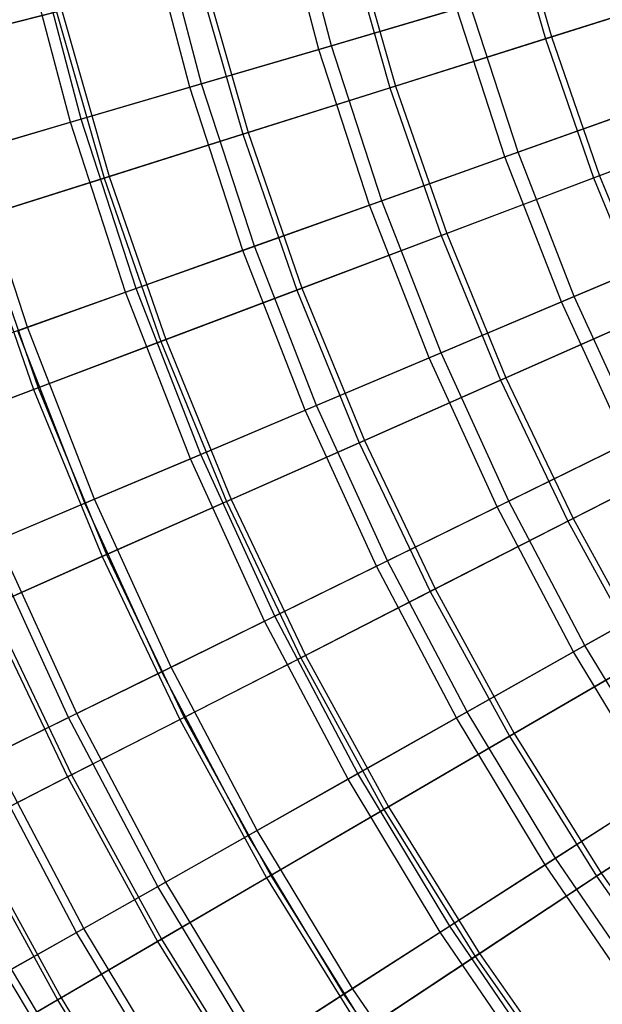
# Model space of a CAD drawing. Extents: x 0.1 to 12.1, y -6 to 6.
# Tile 12 of 256: x 1.5 to 2.4, y -2.6 to -1.2. Entities that reach past the tile are written whole.
import ezdxf

# ---------------------------------------------------------------- set-up
doc = ezdxf.new("R2010")
doc.units = 0
doc.header["$LTSCALE"] = 2.54
doc.layers.get('0').update_dxf_attribs({"linetype": 'CONTINUOUS'})

# ---------------------------------------------------------------- blocks, each defined once
blk = doc.blocks.new('DROPS_COLOR_B-11195_STL')
at = {"color": 0}
for p, q in [((1.9582, -1.2044, 11.4426), (1.8961, -0.9683, 11.4426)), ((1.9582, -1.2044, 11.4426), (1.8961, -0.9683, 11.4426)), ((1.9768, -1.1989, 3.9205), (1.915, -0.9639, 3.9205)), ((1.9768, -1.1989, 3.9205), (1.915, -0.9639, 3.9205)), ((1.7834, -1.2557, 4.177), (1.7187, -1.0095, 4.177)), ((1.7834, -1.2557, 4.177), (1.7187, -1.0095, 4.177)), ((1.766, -1.2608, 11.1851), (1.701, -1.0136, 11.1851)), ((1.766, -1.2608, 11.1851), (1.701, -1.0136, 11.1851)), ((1.5878, -1.3131, 10.9169), (1.5202, -1.0557, 10.9169)), ((1.5878, -1.3131, 10.9169), (1.5202, -1.0557, 10.9169)), ((1.6039, -1.3084, 4.4442), (1.5365, -1.0519, 4.4442)), ((1.6039, -1.3084, 4.4442), (1.5365, -1.0519, 4.4442)), ((1.9582, -1.2044, 11.4426), (2.1637, -1.1441, 11.6886)), ((1.9582, -1.2044, 11.4426), (2.1637, -1.1441, 11.6886)), ((2.1835, -1.1382, 3.6756), (1.9768, -1.1989, 3.9205)), ((2.1835, -1.1382, 3.6756), (1.9768, -1.1989, 3.9205)), ((2.2353, -1.3646, 11.6886), (2.1637, -1.1441, 11.6886)), ((2.2353, -1.3646, 11.6886), (2.1637, -1.1441, 11.6886)), ((2.2548, -1.3577, 3.6756), (2.1835, -1.1382, 3.6756)), ((2.2548, -1.3577, 3.6756), (2.1835, -1.1382, 3.6756)), ((1.9768, -1.1989, 3.9205), (1.7834, -1.2557, 4.177)), ((1.9768, -1.1989, 3.9205), (1.7834, -1.2557, 4.177)), ((2.0519, -1.4301, 3.9205), (1.9768, -1.1989, 3.9205)), ((2.0519, -1.4301, 3.9205), (1.9768, -1.1989, 3.9205)), ((1.766, -1.2608, 11.1851), (1.9582, -1.2044, 11.4426)), ((1.766, -1.2608, 11.1851), (1.9582, -1.2044, 11.4426)), ((2.0336, -1.4366, 11.4426), (1.9582, -1.2044, 11.4426)), ((2.0336, -1.4366, 11.4426), (1.9582, -1.2044, 11.4426)), ((1.5878, -1.3131, 10.9169), (1.766, -1.2608, 11.1851)), ((1.5878, -1.3131, 10.9169), (1.766, -1.2608, 11.1851)), ((1.7834, -1.2557, 4.177), (1.6039, -1.3084, 4.4442)), ((1.7834, -1.2557, 4.177), (1.6039, -1.3084, 4.4442)), ((1.845, -1.5039, 11.1851), (1.766, -1.2608, 11.1851)), ((1.845, -1.5039, 11.1851), (1.766, -1.2608, 11.1851)), ((1.8621, -1.4978, 4.177), (1.7834, -1.2557, 4.177)), ((1.8621, -1.4978, 4.177), (1.7834, -1.2557, 4.177)), ((2.2353, -1.3646, 11.6886), (2.4495, -1.2882, 11.9225)), ((2.2353, -1.3646, 11.6886), (2.4495, -1.2882, 11.9225)), ((2.4702, -1.2808, 3.443), (2.2548, -1.3577, 3.6756)), ((2.4702, -1.2808, 3.443), (2.2548, -1.3577, 3.6756)), ((1.4241, -1.3612, 10.6389), (1.5878, -1.3131, 10.9169)), ((1.4241, -1.3612, 10.6389), (1.5878, -1.3131, 10.9169)), ((1.6039, -1.3084, 4.4442), (1.4388, -1.3569, 4.7214)), ((1.6039, -1.3084, 4.4442), (1.4388, -1.3569, 4.7214)), ((1.6701, -1.5663, 10.9169), (1.5878, -1.3131, 10.9169)), ((1.6701, -1.5663, 10.9169), (1.5878, -1.3131, 10.9169)), ((1.6859, -1.5607, 4.4442), (1.6039, -1.3084, 4.4442)), ((1.6859, -1.5607, 4.4442), (1.6039, -1.3084, 4.4442)), ((1.5238, -1.6185, 4.7214), (1.4388, -1.3569, 4.7214)), ((1.5238, -1.6185, 4.7214), (1.4388, -1.3569, 4.7214)), ((2.2548, -1.3577, 3.6756), (2.0519, -1.4301, 3.9205)), ((2.2548, -1.3577, 3.6756), (2.0519, -1.4301, 3.9205)), ((2.3386, -1.5727, 3.6756), (2.2548, -1.3577, 3.6756)), ((2.3386, -1.5727, 3.6756), (2.2548, -1.3577, 3.6756)), ((2.0336, -1.4366, 11.4426), (2.2353, -1.3646, 11.6886)), ((2.0336, -1.4366, 11.4426), (2.2353, -1.3646, 11.6886)), ((2.3195, -1.5808, 11.6886), (2.2353, -1.3646, 11.6886)), ((2.3195, -1.5808, 11.6886), (2.2353, -1.3646, 11.6886)), ((1.845, -1.5039, 11.1851), (2.0336, -1.4366, 11.4426)), ((1.845, -1.5039, 11.1851), (2.0336, -1.4366, 11.4426)), ((2.0519, -1.4301, 3.9205), (1.8621, -1.4978, 4.177)), ((2.0519, -1.4301, 3.9205), (1.8621, -1.4978, 4.177)), ((2.1222, -1.6641, 11.4426), (2.0336, -1.4366, 11.4426)), ((2.1222, -1.6641, 11.4426), (2.0336, -1.4366, 11.4426)), ((2.1401, -1.6566, 3.9205), (2.0519, -1.4301, 3.9205)), ((2.1401, -1.6566, 3.9205), (2.0519, -1.4301, 3.9205)), ((2.3195, -1.5808, 11.6886), (2.529, -1.4922, 11.9225)), ((2.3195, -1.5808, 11.6886), (2.529, -1.4922, 11.9225)), ((2.5492, -1.4837, 3.443), (2.3386, -1.5727, 3.6756)), ((2.5492, -1.4837, 3.443), (2.3386, -1.5727, 3.6756)), ((1.6701, -1.5663, 10.9169), (1.845, -1.5039, 11.1851)), ((1.6701, -1.5663, 10.9169), (1.845, -1.5039, 11.1851)), ((1.8621, -1.4978, 4.177), (1.6859, -1.5607, 4.4442)), ((1.8621, -1.4978, 4.177), (1.6859, -1.5607, 4.4442)), ((1.9377, -1.7421, 11.1851), (1.845, -1.5039, 11.1851)), ((1.9377, -1.7421, 11.1851), (1.845, -1.5039, 11.1851)), ((1.9544, -1.735, 4.177), (1.8621, -1.4978, 4.177)), ((1.9544, -1.735, 4.177), (1.8621, -1.4978, 4.177)), ((1.5094, -1.6237, 10.6389), (1.6701, -1.5663, 10.9169)), ((1.5094, -1.6237, 10.6389), (1.6701, -1.5663, 10.9169)), ((1.6859, -1.5607, 4.4442), (1.5238, -1.6185, 4.7214)), ((1.6859, -1.5607, 4.4442), (1.5238, -1.6185, 4.7214)), ((1.7667, -1.8144, 10.9169), (1.6701, -1.5663, 10.9169)), ((1.7667, -1.8144, 10.9169), (1.6701, -1.5663, 10.9169)), ((1.7821, -1.8079, 4.4442), (1.6859, -1.5607, 4.4442)), ((1.7821, -1.8079, 4.4442), (1.6859, -1.5607, 4.4442)), ((2.1222, -1.6641, 11.4426), (2.3195, -1.5808, 11.6886)), ((2.1222, -1.6641, 11.4426), (2.3195, -1.5808, 11.6886)), ((2.3386, -1.5727, 3.6756), (2.1401, -1.6566, 3.9205)), ((2.3386, -1.5727, 3.6756), (2.1401, -1.6566, 3.9205)), ((2.4158, -1.7917, 11.6886), (2.3195, -1.5808, 11.6886)), ((2.4158, -1.7917, 11.6886), (2.3195, -1.5808, 11.6886)), ((2.4344, -1.7826, 3.6756), (2.3386, -1.5727, 3.6756)), ((2.4344, -1.7826, 3.6756), (2.3386, -1.5727, 3.6756)), ((1.5238, -1.6185, 4.7214), (1.3765, -1.6711, 5.0076)), ((1.5238, -1.6185, 4.7214), (1.3765, -1.6711, 5.0076)), ((1.6095, -1.8808, 10.6389), (1.5094, -1.6237, 10.6389)), ((1.6095, -1.8808, 10.6389), (1.5094, -1.6237, 10.6389)), ((1.6236, -1.8748, 4.7214), (1.5238, -1.6185, 4.7214)), ((1.6236, -1.8748, 4.7214), (1.5238, -1.6185, 4.7214)), ((2.1401, -1.6566, 3.9205), (1.9544, -1.735, 4.177)), ((2.1401, -1.6566, 3.9205), (1.9544, -1.735, 4.177)), ((2.2411, -1.8776, 3.9205), (2.1401, -1.6566, 3.9205)), ((2.2411, -1.8776, 3.9205), (2.1401, -1.6566, 3.9205)), ((1.9377, -1.7421, 11.1851), (2.1222, -1.6641, 11.4426)), ((1.9377, -1.7421, 11.1851), (2.1222, -1.6641, 11.4426)), ((2.2236, -1.8862, 11.4426), (2.1222, -1.6641, 11.4426)), ((2.2236, -1.8862, 11.4426), (2.1222, -1.6641, 11.4426)), ((1.7667, -1.8144, 10.9169), (1.9377, -1.7421, 11.1851)), ((1.7667, -1.8144, 10.9169), (1.9377, -1.7421, 11.1851)), ((1.9544, -1.735, 4.177), (1.7821, -1.8079, 4.4442)), ((1.9544, -1.735, 4.177), (1.7821, -1.8079, 4.4442)), ((2.0439, -1.9746, 11.1851), (1.9377, -1.7421, 11.1851)), ((2.0439, -1.9746, 11.1851), (1.9377, -1.7421, 11.1851)), ((2.0602, -1.9666, 4.177), (1.9544, -1.735, 4.177)), ((2.0602, -1.9666, 4.177), (1.9544, -1.735, 4.177)), ((2.4344, -1.7826, 3.6756), (2.2411, -1.8776, 3.9205)), ((2.4344, -1.7826, 3.6756), (2.2411, -1.8776, 3.9205)), ((2.2236, -1.8862, 11.4426), (2.4158, -1.7917, 11.6886)), ((2.2236, -1.8862, 11.4426), (2.4158, -1.7917, 11.6886)), ((1.6095, -1.8808, 10.6389), (1.7667, -1.8144, 10.9169)), ((1.6095, -1.8808, 10.6389), (1.7667, -1.8144, 10.9169)), ((1.7821, -1.8079, 4.4442), (1.6236, -1.8748, 4.7214)), ((1.7821, -1.8079, 4.4442), (1.6236, -1.8748, 4.7214)), ((1.8772, -2.0565, 10.9169), (1.7667, -1.8144, 10.9169)), ((1.8772, -2.0565, 10.9169), (1.7667, -1.8144, 10.9169)), ((1.8923, -2.0491, 4.4442), (1.7821, -1.8079, 4.4442)), ((1.8923, -2.0491, 4.4442), (1.7821, -1.8079, 4.4442)), ((1.6236, -1.8748, 4.7214), (1.4795, -1.9357, 5.0076)), ((1.6236, -1.8748, 4.7214), (1.4795, -1.9357, 5.0076)), ((1.7379, -2.125, 4.7214), (1.6236, -1.8748, 4.7214)), ((1.7379, -2.125, 4.7214), (1.6236, -1.8748, 4.7214)), ((2.2411, -1.8776, 3.9205), (2.0602, -1.9666, 4.177)), ((2.2411, -1.8776, 3.9205), (2.0602, -1.9666, 4.177)), ((2.3545, -2.0926, 3.9205), (2.2411, -1.8776, 3.9205)), ((2.3545, -2.0926, 3.9205), (2.2411, -1.8776, 3.9205)), ((1.4668, -1.9411, 10.3518), (1.6095, -1.8808, 10.6389)), ((1.4668, -1.9411, 10.3518), (1.6095, -1.8808, 10.6389)), ((1.7241, -2.1318, 10.6389), (1.6095, -1.8808, 10.6389)), ((1.7241, -2.1318, 10.6389), (1.6095, -1.8808, 10.6389)), ((2.0439, -1.9746, 11.1851), (2.2236, -1.8862, 11.4426)), ((2.0439, -1.9746, 11.1851), (2.2236, -1.8862, 11.4426)), ((2.3376, -2.1022, 11.4426), (2.2236, -1.8862, 11.4426)), ((2.3376, -2.1022, 11.4426), (2.2236, -1.8862, 11.4426)), ((1.5975, -2.1941, 5.0076), (1.4795, -1.9357, 5.0076)), ((1.5975, -2.1941, 5.0076), (1.4795, -1.9357, 5.0076)), ((1.5851, -2.2002, 10.3518), (1.4668, -1.9411, 10.3518)), ((1.5851, -2.2002, 10.3518), (1.4668, -1.9411, 10.3518)), ((1.8772, -2.0565, 10.9169), (2.0439, -1.9746, 11.1851)), ((1.8772, -2.0565, 10.9169), (2.0439, -1.9746, 11.1851)), ((2.0602, -1.9666, 4.177), (1.8923, -2.0491, 4.4442)), ((2.0602, -1.9666, 4.177), (1.8923, -2.0491, 4.4442)), ((2.1632, -2.2006, 11.1851), (2.0439, -1.9746, 11.1851)), ((2.1632, -2.2006, 11.1851), (2.0439, -1.9746, 11.1851)), ((2.179, -2.1917, 4.177), (2.0602, -1.9666, 4.177)), ((2.179, -2.1917, 4.177), (2.0602, -1.9666, 4.177)), ((2.5421, -1.9867, 3.6756), (2.3545, -2.0926, 3.9205)), ((2.5421, -1.9867, 3.6756), (2.3545, -2.0926, 3.9205)), ((2.3376, -2.1022, 11.4426), (2.524, -1.9968, 11.6886)), ((2.3376, -2.1022, 11.4426), (2.524, -1.9968, 11.6886)), ((1.8923, -2.0491, 4.4442), (1.7379, -2.125, 4.7214)), ((1.8923, -2.0491, 4.4442), (1.7379, -2.125, 4.7214)), ((2.0161, -2.2837, 4.4442), (1.8923, -2.0491, 4.4442)), ((2.0161, -2.2837, 4.4442), (1.8923, -2.0491, 4.4442)), ((1.7241, -2.1318, 10.6389), (1.8772, -2.0565, 10.9169)), ((1.7241, -2.1318, 10.6389), (1.8772, -2.0565, 10.9169)), ((2.0015, -2.292, 10.9169), (1.8772, -2.0565, 10.9169)), ((2.0015, -2.292, 10.9169), (1.8772, -2.0565, 10.9169)), ((2.3545, -2.0926, 3.9205), (2.179, -2.1917, 4.177)), ((2.3545, -2.0926, 3.9205), (2.179, -2.1917, 4.177)), ((2.48, -2.3007, 3.9205), (2.3545, -2.0926, 3.9205)), ((2.48, -2.3007, 3.9205), (2.3545, -2.0926, 3.9205)), ((2.1632, -2.2006, 11.1851), (2.3376, -2.1022, 11.4426)), ((2.1632, -2.2006, 11.1851), (2.3376, -2.1022, 11.4426)), ((2.4636, -2.3112, 11.4426), (2.3376, -2.1022, 11.4426)), ((2.4636, -2.3112, 11.4426), (2.3376, -2.1022, 11.4426)), ((1.7379, -2.125, 4.7214), (1.5975, -2.1941, 5.0076)), ((1.7379, -2.125, 4.7214), (1.5975, -2.1941, 5.0076)), ((1.8662, -2.3683, 4.7214), (1.7379, -2.125, 4.7214)), ((1.8662, -2.3683, 4.7214), (1.7379, -2.125, 4.7214)), ((1.5851, -2.2002, 10.3518), (1.7241, -2.1318, 10.6389)), ((1.5851, -2.2002, 10.3518), (1.7241, -2.1318, 10.6389)), ((1.8529, -2.3758, 10.6389), (1.7241, -2.1318, 10.6389)), ((1.8529, -2.3758, 10.6389), (1.7241, -2.1318, 10.6389)), ((1.4604, -2.2615, 10.0567), (1.5851, -2.2002, 10.3518)), ((1.4604, -2.2615, 10.0567), (1.5851, -2.2002, 10.3518)), ((1.5975, -2.1941, 5.0076), (1.4715, -2.256, 5.3021)), ((1.5975, -2.1941, 5.0076), (1.4715, -2.256, 5.3021)), ((1.718, -2.4521, 10.3518), (1.5851, -2.2002, 10.3518)), ((1.718, -2.4521, 10.3518), (1.5851, -2.2002, 10.3518)), ((1.73, -2.4453, 5.0076), (1.5975, -2.1941, 5.0076)), ((1.73, -2.4453, 5.0076), (1.5975, -2.1941, 5.0076)), ((2.0015, -2.292, 10.9169), (2.1632, -2.2006, 11.1851)), ((2.0015, -2.292, 10.9169), (2.1632, -2.2006, 11.1851)), ((2.179, -2.1917, 4.177), (2.0161, -2.2837, 4.4442)), ((2.179, -2.1917, 4.177), (2.0161, -2.2837, 4.4442)), ((2.2952, -2.4195, 11.1851), (2.1632, -2.2006, 11.1851)), ((2.2952, -2.4195, 11.1851), (2.1632, -2.2006, 11.1851)), ((2.3104, -2.4097, 4.177), (2.179, -2.1917, 4.177)), ((2.3104, -2.4097, 4.177), (2.179, -2.1917, 4.177)), ((1.6078, -2.5143, 5.3021), (1.4715, -2.256, 5.3021)), ((1.6078, -2.5143, 5.3021), (1.4715, -2.256, 5.3021)), ((1.597, -2.5203, 10.0567), (1.4604, -2.2615, 10.0567)), ((1.597, -2.5203, 10.0567), (1.4604, -2.2615, 10.0567)), ((2.0161, -2.2837, 4.4442), (1.8662, -2.3683, 4.7214)), ((2.0161, -2.2837, 4.4442), (1.8662, -2.3683, 4.7214)), ((2.153, -2.5109, 4.4442), (2.0161, -2.2837, 4.4442)), ((2.153, -2.5109, 4.4442), (2.0161, -2.2837, 4.4442)), ((1.8529, -2.3758, 10.6389), (2.0015, -2.292, 10.9169)), ((1.8529, -2.3758, 10.6389), (2.0015, -2.292, 10.9169)), ((2.1389, -2.5199, 10.9169), (2.0015, -2.292, 10.9169)), ((2.1389, -2.5199, 10.9169), (2.0015, -2.292, 10.9169)), ((2.48, -2.3007, 3.9205), (2.3104, -2.4097, 4.177)), ((2.48, -2.3007, 3.9205), (2.3104, -2.4097, 4.177)), ((2.2952, -2.4195, 11.1851), (2.4636, -2.3112, 11.4426)), ((2.2952, -2.4195, 11.1851), (2.4636, -2.3112, 11.4426)), ((1.718, -2.4521, 10.3518), (1.8529, -2.3758, 10.6389)), ((1.718, -2.4521, 10.3518), (1.8529, -2.3758, 10.6389)), ((1.8662, -2.3683, 4.7214), (1.73, -2.4453, 5.0076)), ((1.8662, -2.3683, 4.7214), (1.73, -2.4453, 5.0076)), ((1.9954, -2.6122, 10.6389), (1.8529, -2.3758, 10.6389)), ((1.9954, -2.6122, 10.6389), (1.8529, -2.3758, 10.6389)), ((2.0083, -2.6039, 4.7214), (1.8662, -2.3683, 4.7214)), ((2.0083, -2.6039, 4.7214), (1.8662, -2.3683, 4.7214)), ((2.1389, -2.5199, 10.9169), (2.2952, -2.4195, 11.1851)), ((2.1389, -2.5199, 10.9169), (2.2952, -2.4195, 11.1851)), ((2.3104, -2.4097, 4.177), (2.153, -2.5109, 4.4442)), ((2.3104, -2.4097, 4.177), (2.153, -2.5109, 4.4442)), ((2.4394, -2.6305, 11.1851), (2.2952, -2.4195, 11.1851)), ((2.4394, -2.6305, 11.1851), (2.2952, -2.4195, 11.1851)), ((2.4541, -2.6198, 4.177), (2.3104, -2.4097, 4.177)), ((2.4541, -2.6198, 4.177), (2.3104, -2.4097, 4.177)), ((1.73, -2.4453, 5.0076), (1.6078, -2.5143, 5.3021)), ((1.73, -2.4453, 5.0076), (1.6078, -2.5143, 5.3021)), ((1.8767, -2.6885, 5.0076), (1.73, -2.4453, 5.0076)), ((1.8767, -2.6885, 5.0076), (1.73, -2.4453, 5.0076)), ((1.597, -2.5203, 10.0567), (1.718, -2.4521, 10.3518)), ((1.597, -2.5203, 10.0567), (1.718, -2.4521, 10.3518)), ((1.865, -2.6959, 10.3518), (1.718, -2.4521, 10.3518)), ((1.865, -2.6959, 10.3518), (1.718, -2.4521, 10.3518)), ((1.4905, -2.5805, 9.7543), (1.597, -2.5203, 10.0567)), ((1.4905, -2.5805, 9.7543), (1.597, -2.5203, 10.0567)), ((1.6078, -2.5143, 5.3021), (1.4999, -2.5752, 5.6038)), ((1.6078, -2.5143, 5.3021), (1.4999, -2.5752, 5.6038)), ((1.7482, -2.771, 10.0567), (1.597, -2.5203, 10.0567)), ((1.7482, -2.771, 10.0567), (1.597, -2.5203, 10.0567)), ((1.7586, -2.7644, 5.3021), (1.6078, -2.5143, 5.3021)), ((1.7586, -2.7644, 5.3021), (1.6078, -2.5143, 5.3021)), ((1.9954, -2.6122, 10.6389), (2.1389, -2.5199, 10.9169)), ((1.9954, -2.6122, 10.6389), (2.1389, -2.5199, 10.9169)), ((2.153, -2.5109, 4.4442), (2.0083, -2.6039, 4.7214)), ((2.153, -2.5109, 4.4442), (2.0083, -2.6039, 4.7214)), ((2.2892, -2.7397, 10.9169), (2.1389, -2.5199, 10.9169)), ((2.2892, -2.7397, 10.9169), (2.1389, -2.5199, 10.9169)), ((2.3027, -2.7298, 4.4442), (2.153, -2.5109, 4.4442)), ((2.3027, -2.7298, 4.4442), (2.153, -2.5109, 4.4442)), ((1.6453, -2.8372, 9.7543), (1.4905, -2.5805, 9.7543)), ((1.6453, -2.8372, 9.7543), (1.4905, -2.5805, 9.7543)), ((1.6543, -2.8314, 5.6038), (1.4999, -2.5752, 5.6038)), ((1.6543, -2.8314, 5.6038), (1.4999, -2.5752, 5.6038)), ((2.0083, -2.6039, 4.7214), (1.8767, -2.6885, 5.0076)), ((2.0083, -2.6039, 4.7214), (1.8767, -2.6885, 5.0076)), ((2.1636, -2.8309, 4.7214), (2.0083, -2.6039, 4.7214)), ((2.1636, -2.8309, 4.7214), (2.0083, -2.6039, 4.7214)), ((1.865, -2.6959, 10.3518), (1.9954, -2.6122, 10.6389)), ((1.865, -2.6959, 10.3518), (1.9954, -2.6122, 10.6389)), ((2.1512, -2.8399, 10.6389), (1.9954, -2.6122, 10.6389)), ((2.1512, -2.8399, 10.6389), (1.9954, -2.6122, 10.6389))]:
    blk.add_line(p, q, dxfattribs=at)
blk = doc.blocks.new('GROUP_1')
at = {"color": 0}
for p, q in [((2.1752, 5.0198, 10.5184), (2.2355, 4.8088, 10.5184)), ((2.1752, 5.0198, 10.5184), (2.2355, 4.8088, 10.5184)), ((2.1843, 5.0221, 1.4735), (2.2444, 4.8116, 1.4735)), ((2.1843, 5.0221, 1.4735), (2.2444, 4.8116, 1.4735)), ((1.94, 4.9597, 10.2942), (2.004, 4.7357, 10.2942)), ((1.94, 4.9597, 10.2942), (2.004, 4.7357, 10.2942)), ((1.9486, 4.9619, 1.6972), (2.0124, 4.7383, 1.6972)), ((1.9486, 4.9619, 1.6972), (2.0124, 4.7383, 1.6972)), ((1.7172, 4.9027, 10.057), (1.7846, 4.6664, 10.057)), ((1.7172, 4.9027, 10.057), (1.7846, 4.6664, 10.057)), ((1.7253, 4.9048, 1.9339), (1.7926, 4.6689, 1.9339)), ((1.7253, 4.9048, 1.9339), (1.7926, 4.6689, 1.9339)), ((2.4877, 4.8884, 1.2636), (2.2444, 4.8116, 1.4735)), ((2.4877, 4.8884, 1.2636), (2.2444, 4.8116, 1.4735)), ((2.2355, 4.8088, 10.5184), (2.4784, 4.8855, 10.7288)), ((2.2355, 4.8088, 10.5184), (2.4784, 4.8855, 10.7288)), ((1.311, 4.7989, 9.5464), (1.5073, 4.8491, 9.8075)), ((1.311, 4.7989, 9.5464), (1.5073, 4.8491, 9.8075)), ((1.5149, 4.851, 2.183), (1.3181, 4.8007, 2.4436)), ((1.5149, 4.851, 2.183), (1.3181, 4.8007, 2.4436)), ((1.5073, 4.8491, 9.8075), (1.578, 4.6012, 9.8075)), ((1.5073, 4.8491, 9.8075), (1.578, 4.6012, 9.8075)), ((1.5149, 4.851, 2.183), (1.5855, 4.6036, 2.183)), ((1.5149, 4.851, 2.183), (1.5855, 4.6036, 2.183)), ((2.004, 4.7357, 10.2942), (2.2355, 4.8088, 10.5184)), ((2.004, 4.7357, 10.2942), (2.2355, 4.8088, 10.5184)), ((2.2444, 4.8116, 1.4735), (2.0124, 4.7383, 1.6972)), ((2.2444, 4.8116, 1.4735), (2.0124, 4.7383, 1.6972)), ((2.2355, 4.8088, 10.5184), (2.3073, 4.6014, 10.5184)), ((2.2355, 4.8088, 10.5184), (2.3073, 4.6014, 10.5184)), ((2.2444, 4.8116, 1.4735), (2.3161, 4.6047, 1.4735)), ((2.2444, 4.8116, 1.4735), (2.3161, 4.6047, 1.4735)), ((1.7846, 4.6664, 10.057), (2.004, 4.7357, 10.2942)), ((1.7846, 4.6664, 10.057), (2.004, 4.7357, 10.2942)), ((2.0124, 4.7383, 1.6972), (1.7926, 4.6689, 1.9339)), ((2.0124, 4.7383, 1.6972), (1.7926, 4.6689, 1.9339)), ((2.004, 4.7357, 10.2942), (2.0803, 4.5155, 10.2942)), ((2.004, 4.7357, 10.2942), (2.0803, 4.5155, 10.2942)), ((2.0124, 4.7383, 1.6972), (2.0885, 4.5187, 1.6972)), ((2.0124, 4.7383, 1.6972), (2.0885, 4.5187, 1.6972)), ((2.3073, 4.6014, 10.5184), (2.5456, 4.6915, 10.7288)), ((2.3073, 4.6014, 10.5184), (2.5456, 4.6915, 10.7288)), ((2.5547, 4.6949, 1.2636), (2.3161, 4.6047, 1.4735)), ((2.5547, 4.6949, 1.2636), (2.3161, 4.6047, 1.4735)), ((1.578, 4.6012, 9.8075), (1.7846, 4.6664, 10.057)), ((1.578, 4.6012, 9.8075), (1.7846, 4.6664, 10.057)), ((1.7926, 4.6689, 1.9339), (1.5855, 4.6036, 2.183)), ((1.7926, 4.6689, 1.9339), (1.5855, 4.6036, 2.183)), ((1.7846, 4.6664, 10.057), (1.8651, 4.4342, 10.057)), ((1.7846, 4.6664, 10.057), (1.8651, 4.4342, 10.057)), ((1.7926, 4.6689, 1.9339), (1.8729, 4.4372, 1.9339)), ((1.7926, 4.6689, 1.9339), (1.8729, 4.4372, 1.9339)), ((1.3848, 4.5402, 9.5464), (1.578, 4.6012, 9.8075)), ((1.3848, 4.5402, 9.5464), (1.578, 4.6012, 9.8075)), ((1.5855, 4.6036, 2.183), (1.3918, 4.5424, 2.4436)), ((1.5855, 4.6036, 2.183), (1.3918, 4.5424, 2.4436)), ((1.578, 4.6012, 9.8075), (1.6624, 4.3576, 9.8075)), ((1.578, 4.6012, 9.8075), (1.6624, 4.3576, 9.8075)), ((1.5855, 4.6036, 2.183), (1.6698, 4.3604, 2.183)), ((1.5855, 4.6036, 2.183), (1.6698, 4.3604, 2.183)), ((2.0803, 4.5155, 10.2942), (2.3073, 4.6014, 10.5184)), ((2.0803, 4.5155, 10.2942), (2.3073, 4.6014, 10.5184)), ((2.3161, 4.6047, 1.4735), (2.0885, 4.5187, 1.6972)), ((2.3161, 4.6047, 1.4735), (2.0885, 4.5187, 1.6972)), ((2.3073, 4.6014, 10.5184), (2.3906, 4.3983, 10.5184)), ((2.3073, 4.6014, 10.5184), (2.3906, 4.3983, 10.5184)), ((2.3161, 4.6047, 1.4735), (2.3991, 4.4021, 1.4735)), ((2.3161, 4.6047, 1.4735), (2.3991, 4.4021, 1.4735)), ((1.3848, 4.5402, 9.5464), (1.4729, 4.286, 9.5464)), ((1.3848, 4.5402, 9.5464), (1.4729, 4.286, 9.5464)), ((1.3918, 4.5424, 2.4436), (1.4798, 4.2886, 2.4436)), ((1.3918, 4.5424, 2.4436), (1.4798, 4.2886, 2.4436)), ((1.8651, 4.4342, 10.057), (2.0803, 4.5155, 10.2942)), ((1.8651, 4.4342, 10.057), (2.0803, 4.5155, 10.2942)), ((2.0885, 4.5187, 1.6972), (1.8729, 4.4372, 1.9339)), ((2.0885, 4.5187, 1.6972), (1.8729, 4.4372, 1.9339)), ((2.0803, 4.5155, 10.2942), (2.1687, 4.3, 10.2942)), ((2.0803, 4.5155, 10.2942), (2.1687, 4.3, 10.2942)), ((2.0885, 4.5187, 1.6972), (2.1768, 4.3036, 1.6972)), ((2.0885, 4.5187, 1.6972), (2.1768, 4.3036, 1.6972)), ((1.6624, 4.3576, 9.8075), (1.8651, 4.4342, 10.057)), ((1.6624, 4.3576, 9.8075), (1.8651, 4.4342, 10.057)), ((1.8729, 4.4372, 1.9339), (1.6698, 4.3604, 2.183)), ((1.8729, 4.4372, 1.9339), (1.6698, 4.3604, 2.183)), ((1.8651, 4.4342, 10.057), (1.9583, 4.2068, 10.057)), ((1.8651, 4.4342, 10.057), (1.9583, 4.2068, 10.057)), ((1.8729, 4.4372, 1.9339), (1.966, 4.2102, 1.9339)), ((1.8729, 4.4372, 1.9339), (1.966, 4.2102, 1.9339)), ((2.3991, 4.4021, 1.4735), (2.1768, 4.3036, 1.6972)), ((2.3991, 4.4021, 1.4735), (2.1768, 4.3036, 1.6972)), ((2.1687, 4.3, 10.2942), (2.3906, 4.3983, 10.5184)), ((2.1687, 4.3, 10.2942), (2.3906, 4.3983, 10.5184)), ((1.6698, 4.3604, 2.183), (1.4798, 4.2886, 2.4436)), ((1.6698, 4.3604, 2.183), (1.4798, 4.2886, 2.4436)), ((1.6698, 4.3604, 2.183), (1.7674, 4.1223, 2.183)), ((1.6698, 4.3604, 2.183), (1.7674, 4.1223, 2.183)), ((1.4729, 4.286, 9.5464), (1.6624, 4.3576, 9.8075)), ((1.4729, 4.286, 9.5464), (1.6624, 4.3576, 9.8075)), ((1.6624, 4.3576, 9.8075), (1.7603, 4.1191, 9.8075)), ((1.6624, 4.3576, 9.8075), (1.7603, 4.1191, 9.8075)), ((1.9583, 4.2068, 10.057), (2.1687, 4.3, 10.2942)), ((1.9583, 4.2068, 10.057), (2.1687, 4.3, 10.2942)), ((2.1768, 4.3036, 1.6972), (1.966, 4.2102, 1.9339)), ((2.1768, 4.3036, 1.6972), (1.966, 4.2102, 1.9339)), ((2.1687, 4.3, 10.2942), (2.2689, 4.0897, 10.2942)), ((2.1687, 4.3, 10.2942), (2.2689, 4.0897, 10.2942)), ((2.1768, 4.3036, 1.6972), (2.2768, 4.0937, 1.6972)), ((2.1768, 4.3036, 1.6972), (2.2768, 4.0937, 1.6972)), ((1.2972, 4.2195, 9.2746), (1.4729, 4.286, 9.5464)), ((1.2972, 4.2195, 9.2746), (1.4729, 4.286, 9.5464)), ((1.4798, 4.2886, 2.4436), (1.3035, 4.2219, 2.715)), ((1.4798, 4.2886, 2.4436), (1.3035, 4.2219, 2.715)), ((1.4729, 4.286, 9.5464), (1.5751, 4.037, 9.5464)), ((1.4729, 4.286, 9.5464), (1.5751, 4.037, 9.5464)), ((1.4798, 4.2886, 2.4436), (1.5817, 4.04, 2.4436)), ((1.4798, 4.2886, 2.4436), (1.5817, 4.04, 2.4436)), ((1.7603, 4.1191, 9.8075), (1.9583, 4.2068, 10.057)), ((1.7603, 4.1191, 9.8075), (1.9583, 4.2068, 10.057)), ((1.966, 4.2102, 1.9339), (1.7674, 4.1223, 2.183)), ((1.966, 4.2102, 1.9339), (1.7674, 4.1223, 2.183)), ((1.9583, 4.2068, 10.057), (2.0641, 3.985, 10.057)), ((1.9583, 4.2068, 10.057), (2.0641, 3.985, 10.057)), ((1.966, 4.2102, 1.9339), (2.0715, 3.9888, 1.9339)), ((1.966, 4.2102, 1.9339), (2.0715, 3.9888, 1.9339)), ((2.2689, 4.0897, 10.2942), (2.4851, 4.2002, 10.5184)), ((2.2689, 4.0897, 10.2942), (2.4851, 4.2002, 10.5184)), ((2.4934, 4.2044, 1.4735), (2.2768, 4.0937, 1.6972)), ((2.4934, 4.2044, 1.4735), (2.2768, 4.0937, 1.6972)), ((1.5751, 4.037, 9.5464), (1.7603, 4.1191, 9.8075)), ((1.5751, 4.037, 9.5464), (1.7603, 4.1191, 9.8075)), ((1.7674, 4.1223, 2.183), (1.5817, 4.04, 2.4436)), ((1.7674, 4.1223, 2.183), (1.5817, 4.04, 2.4436)), ((1.7603, 4.1191, 9.8075), (1.8712, 3.8864, 9.8075)), ((1.7603, 4.1191, 9.8075), (1.8712, 3.8864, 9.8075)), ((1.7674, 4.1223, 2.183), (1.8782, 3.8899, 2.183)), ((1.7674, 4.1223, 2.183), (1.8782, 3.8899, 2.183)), ((2.0641, 3.985, 10.057), (2.2689, 4.0897, 10.2942)), ((2.0641, 3.985, 10.057), (2.2689, 4.0897, 10.2942)), ((2.2768, 4.0937, 1.6972), (2.0715, 3.9888, 1.9339)), ((2.2768, 4.0937, 1.6972), (2.0715, 3.9888, 1.9339)), ((2.2689, 4.0897, 10.2942), (2.3807, 3.8853, 10.2942)), ((2.2689, 4.0897, 10.2942), (2.3807, 3.8853, 10.2942)), ((2.2768, 4.0937, 1.6972), (2.3884, 3.8898, 1.6972)), ((2.2768, 4.0937, 1.6972), (2.3884, 3.8898, 1.6972)), ((1.4033, 3.9609, 9.2746), (1.5751, 4.037, 9.5464)), ((1.4033, 3.9609, 9.2746), (1.5751, 4.037, 9.5464)), ((1.5817, 4.04, 2.4436), (1.4094, 3.9636, 2.715)), ((1.5817, 4.04, 2.4436), (1.4094, 3.9636, 2.715)), ((1.5751, 4.037, 9.5464), (1.6908, 3.7941, 9.5464)), ((1.5751, 4.037, 9.5464), (1.6908, 3.7941, 9.5464)), ((1.5817, 4.04, 2.4436), (1.6973, 3.7975, 2.4436)), ((1.5817, 4.04, 2.4436), (1.6973, 3.7975, 2.4436)), ((1.8712, 3.8864, 9.8075), (2.0641, 3.985, 10.057)), ((1.8712, 3.8864, 9.8075), (2.0641, 3.985, 10.057)), ((2.0715, 3.9888, 1.9339), (1.8782, 3.8899, 2.183)), ((2.0715, 3.9888, 1.9339), (1.8782, 3.8899, 2.183)), ((2.0641, 3.985, 10.057), (2.182, 3.7693, 10.057)), ((2.0641, 3.985, 10.057), (2.182, 3.7693, 10.057)), ((2.0715, 3.9888, 1.9339), (2.1892, 3.7736, 1.9339)), ((2.0715, 3.9888, 1.9339), (2.1892, 3.7736, 1.9339)), ((1.4094, 3.9636, 2.715), (1.5296, 3.7117, 2.715)), ((1.4094, 3.9636, 2.715), (1.5296, 3.7117, 2.715)), ((1.4033, 3.9609, 9.2746), (1.5235, 3.7086, 9.2746)), ((1.4033, 3.9609, 9.2746), (1.5235, 3.7086, 9.2746)), ((1.8782, 3.8899, 2.183), (1.6973, 3.7975, 2.4436)), ((1.8782, 3.8899, 2.183), (1.6973, 3.7975, 2.4436)), ((1.8782, 3.8899, 2.183), (2.0017, 3.6641, 2.183)), ((1.8782, 3.8899, 2.183), (2.0017, 3.6641, 2.183)), ((2.3884, 3.8898, 1.6972), (2.1892, 3.7736, 1.9339)), ((2.3884, 3.8898, 1.6972), (2.1892, 3.7736, 1.9339)), ((1.6908, 3.7941, 9.5464), (1.8712, 3.8864, 9.8075)), ((1.6908, 3.7941, 9.5464), (1.8712, 3.8864, 9.8075)), ((1.8712, 3.8864, 9.8075), (1.9949, 3.6602, 9.8075)), ((1.8712, 3.8864, 9.8075), (1.9949, 3.6602, 9.8075)), ((2.182, 3.7693, 10.057), (2.3807, 3.8853, 10.2942)), ((2.182, 3.7693, 10.057), (2.3807, 3.8853, 10.2942)), ((1.5235, 3.7086, 9.2746), (1.6908, 3.7941, 9.5464)), ((1.5235, 3.7086, 9.2746), (1.6908, 3.7941, 9.5464)), ((1.6973, 3.7975, 2.4436), (1.5296, 3.7117, 2.715)), ((1.6973, 3.7975, 2.4436), (1.5296, 3.7117, 2.715)), ((1.6908, 3.7941, 9.5464), (1.8199, 3.5581, 9.5464)), ((1.6908, 3.7941, 9.5464), (1.8199, 3.5581, 9.5464)), ((1.6973, 3.7975, 2.4436), (1.8263, 3.5617, 2.4436)), ((1.6973, 3.7975, 2.4436), (1.8263, 3.5617, 2.4436)), ((2.1892, 3.7736, 1.9339), (2.0017, 3.6641, 2.183)), ((2.1892, 3.7736, 1.9339), (2.0017, 3.6641, 2.183)), ((2.1892, 3.7736, 1.9339), (2.3187, 3.5652, 1.9339)), ((2.1892, 3.7736, 1.9339), (2.3187, 3.5652, 1.9339)), ((1.9949, 3.6602, 9.8075), (2.182, 3.7693, 10.057)), ((1.9949, 3.6602, 9.8075), (2.182, 3.7693, 10.057)), ((2.182, 3.7693, 10.057), (2.3117, 3.5606, 10.057)), ((2.182, 3.7693, 10.057), (2.3117, 3.5606, 10.057)), ((1.3698, 3.63, 8.9929), (1.5235, 3.7086, 9.2746)), ((1.3698, 3.63, 8.9929), (1.5235, 3.7086, 9.2746)), ((1.5296, 3.7117, 2.715), (1.3753, 3.6328, 2.9964)), ((1.5296, 3.7117, 2.715), (1.3753, 3.6328, 2.9964)), ((1.5235, 3.7086, 9.2746), (1.6576, 3.4634, 9.2746)), ((1.5235, 3.7086, 9.2746), (1.6576, 3.4634, 9.2746)), ((1.5296, 3.7117, 2.715), (1.6635, 3.4668, 2.715)), ((1.5296, 3.7117, 2.715), (1.6635, 3.4668, 2.715)), ((2.3117, 3.5606, 10.057), (2.5037, 3.6874, 10.2942)), ((2.3117, 3.5606, 10.057), (2.5037, 3.6874, 10.2942)), ((2.5111, 3.6923, 1.6972), (2.3187, 3.5652, 1.9339)), ((2.5111, 3.6923, 1.6972), (2.3187, 3.5652, 1.9339)), ((1.8199, 3.5581, 9.5464), (1.9949, 3.6602, 9.8075)), ((1.8199, 3.5581, 9.5464), (1.9949, 3.6602, 9.8075)), ((2.0017, 3.6641, 2.183), (1.8263, 3.5617, 2.4436)), ((2.0017, 3.6641, 2.183), (1.8263, 3.5617, 2.4436)), ((1.9949, 3.6602, 9.8075), (2.131, 3.4412, 9.8075)), ((1.9949, 3.6602, 9.8075), (2.131, 3.4412, 9.8075)), ((2.0017, 3.6641, 2.183), (2.1375, 3.4455, 2.183)), ((2.0017, 3.6641, 2.183), (2.1375, 3.4455, 2.183)), ((1.3698, 3.63, 8.9929), (1.5085, 3.3763, 8.9929)), ((1.3698, 3.63, 8.9929), (1.5085, 3.3763, 8.9929)), ((1.3753, 3.6328, 2.9964), (1.5139, 3.3795, 2.9964)), ((1.3753, 3.6328, 2.9964), (1.5139, 3.3795, 2.9964)), ((1.6576, 3.4634, 9.2746), (1.8199, 3.5581, 9.5464)), ((1.6576, 3.4634, 9.2746), (1.8199, 3.5581, 9.5464)), ((1.8263, 3.5617, 2.4436), (1.6635, 3.4668, 2.715)), ((1.8263, 3.5617, 2.4436), (1.6635, 3.4668, 2.715)), ((1.8199, 3.5581, 9.5464), (1.962, 3.3295, 9.5464)), ((1.8199, 3.5581, 9.5464), (1.962, 3.3295, 9.5464)), ((1.8263, 3.5617, 2.4436), (1.9681, 3.3336, 2.4436)), ((1.8263, 3.5617, 2.4436), (1.9681, 3.3336, 2.4436)), ((2.131, 3.4412, 9.8075), (2.3117, 3.5606, 10.057)), ((2.131, 3.4412, 9.8075), (2.3117, 3.5606, 10.057)), ((2.3187, 3.5652, 1.9339), (2.1375, 3.4455, 2.183)), ((2.3187, 3.5652, 1.9339), (2.1375, 3.4455, 2.183)), ((2.3117, 3.5606, 10.057), (2.4528, 3.3594, 10.057)), ((2.3117, 3.5606, 10.057), (2.4528, 3.3594, 10.057)), ((2.3187, 3.5652, 1.9339), (2.4596, 3.3644, 1.9339)), ((2.3187, 3.5652, 1.9339), (2.4596, 3.3644, 1.9339)), ((1.5085, 3.3763, 8.9929), (1.6576, 3.4634, 9.2746)), ((1.5085, 3.3763, 8.9929), (1.6576, 3.4634, 9.2746)), ((1.6635, 3.4668, 2.715), (1.5139, 3.3795, 2.9964)), ((1.6635, 3.4668, 2.715), (1.5139, 3.3795, 2.9964)), ((1.6576, 3.4634, 9.2746), (1.8052, 3.2259, 9.2746)), ((1.6576, 3.4634, 9.2746), (1.8052, 3.2259, 9.2746)), ((1.6635, 3.4668, 2.715), (1.8108, 3.2297, 2.715)), ((1.6635, 3.4668, 2.715), (1.8108, 3.2297, 2.715)), ((1.962, 3.3295, 9.5464), (2.131, 3.4412, 9.8075)), ((1.962, 3.3295, 9.5464), (2.131, 3.4412, 9.8075)), ((2.1375, 3.4455, 2.183), (1.9681, 3.3336, 2.4436)), ((2.1375, 3.4455, 2.183), (1.9681, 3.3336, 2.4436)), ((2.131, 3.4412, 9.8075), (2.279, 3.2301, 9.8075)), ((2.131, 3.4412, 9.8075), (2.279, 3.2301, 9.8075)), ((2.1375, 3.4455, 2.183), (2.2853, 3.2348, 2.183)), ((2.1375, 3.4455, 2.183), (2.2853, 3.2348, 2.183)), ((1.373, 3.2973, 8.702), (1.5085, 3.3763, 8.9929)), ((1.373, 3.2973, 8.702), (1.5085, 3.3763, 8.9929)), ((1.5139, 3.3795, 2.9964), (1.3779, 3.3001, 3.2869)), ((1.5139, 3.3795, 2.9964), (1.3779, 3.3001, 3.2869)), ((1.5085, 3.3763, 8.9929), (1.6611, 3.1308, 8.9929)), ((1.5085, 3.3763, 8.9929), (1.6611, 3.1308, 8.9929)), ((1.5139, 3.3795, 2.9964), (1.6663, 3.1342, 2.9964)), ((1.5139, 3.3795, 2.9964), (1.6663, 3.1342, 2.9964))]:
    blk.add_line(p, q, dxfattribs=at)
blk.add_blockref('DROPS_COLOR_B-11195_STL', (-0.06, 5.9973, -1.7), dxfattribs=at)

msp = doc.modelspace()

# ---------------------------------------------------------------- block references
at = {"color": 0}
msp.add_blockref('GROUP_1', (0.06, -5.9973, 1.7), dxfattribs=at)

doc.saveas('drawing.dxf')
